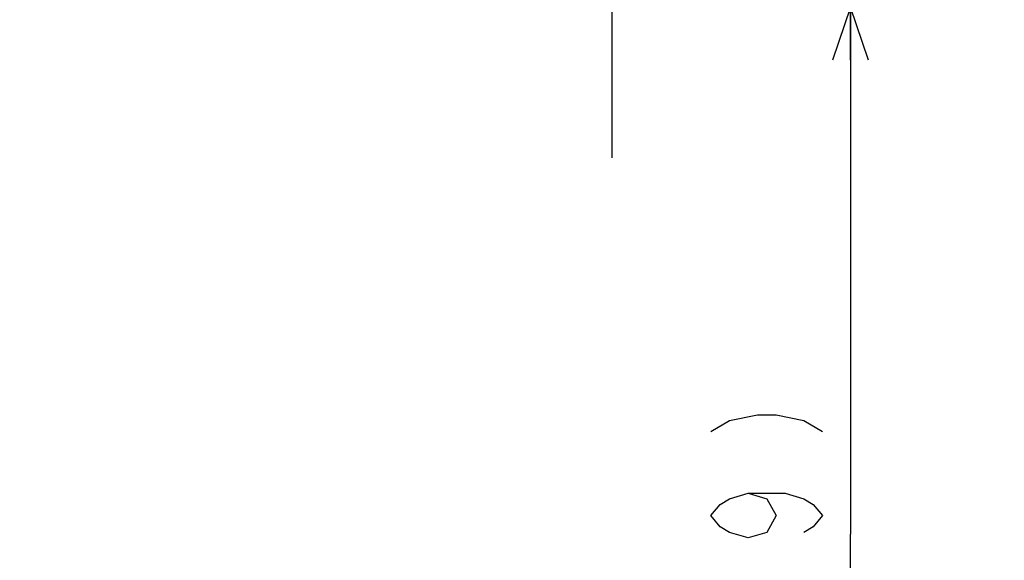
# Model space of a CAD drawing. Extents: x 0 to 594, y 0 to 420.
# Tile 28 of 64: x 283 to 316, y 147 to 165. Entities that reach past the tile are written whole.
import ezdxf

# ---------------------------------------------------------------- set-up
doc = ezdxf.new("R2010")
doc.units = 0
doc.header["$LTSCALE"] = 32.67
doc.linetypes.add('CENTER', pattern=[0.6, 0.375, -0.075, 0.075, -0.075])
doc.layers.get('0').update_dxf_attribs({"linetype": 'CONTINUOUS'})
doc.layers.add('DEFAULT_1', color=7, linetype='CENTER')
doc.layers.add('DRIV_DIM', color=7, linetype='CONTINUOUS')
doc.styles.get("Standard").update_dxf_attribs({"font": 'txt', "width": 0.8})
doc.dimstyles.new('DIMSTYLE_1', dxfattribs={"dimtxt": 3.8, "dimasz": 1.8, "dimexe": 0.18, "dimexo": 0.0625, "dimgap": 0.09, "dimtad": 1, "dimdec": 3, "dimlfac": 5, "dimtxsty": 'STANDARD', "dimblk": 'OPEN', "dimblk1": 'OPEN', "dimblk2": 'OPEN', "dimcen": 0.09, "dimazin": 3, "dimtp": 0.001, "dimtm": 0.001, "dimtfac": 1, "dimtdec": 3, "dimtofl": 0, "dimtmove": 0, "dimatfit": 3, "dimtolj": 1})

# ---------------------------------------------------------------- blocks, each defined once
blk = doc.blocks.new('_OPEN')
at = {"color": 0, "linetype": 'BYBLOCK'}
for p, q in [((0, 0), (-1, 0.342)), ((-1, -0.342), (0, 0)), ((-1, 0), (0, 0))]:
    blk.add_line(p, q, dxfattribs=at)
blk = doc.blocks.new('*D17')
at = {"layer": 'DRIV_DIM', "color": 2, "linetype": 'CONTINUOUS'}
for p, q in [((293.248, 165.71), (312.852, 165.71)), ((310.852, 165.71), (310.852, 147.81)), ((310.852, 129.91), (310.852, 147.81)), ((347.248, 129.91), (308.852, 129.91))]:
    blk.add_line(p, q, dxfattribs=at)
at = {"layer": 'DRIV_DIM', "color": 2, "linetype": 'CONTINUOUS', "xscale": 1.8, "yscale": 1.8, "zscale": 1.8}
for p, rotation in [((310.852, 165.71), 90), ((310.852, 129.91), 270)]:
    blk.add_blockref('_OPEN', p, dxfattribs=dict(at, rotation=rotation))
blk = doc.blocks.new('*D31')
at = {"layer": 'DRIV_DIM', "color": 2, "linetype": 'CONTINUOUS'}
for p, q in [((248.147, 261.71), (420.585, 261.71)), ((418.585, 261.71), (418.585, 195.81)), ((418.585, 129.91), (418.585, 195.81)), ((392.248, 129.91), (420.585, 129.91))]:
    blk.add_line(p, q, dxfattribs=at)
at = {"layer": 'DRIV_DIM', "color": 2, "linetype": 'CONTINUOUS', "xscale": 1.8, "yscale": 1.8, "zscale": 1.8}
for p, rotation in [((418.585, 261.71), 90), ((418.585, 129.91), 270)]:
    blk.add_blockref('_OPEN', p, dxfattribs=dict(at, rotation=rotation))

msp = doc.modelspace()

# ---------------------------------------------------------------- linework, layer by layer
at = {"layer": 'DEFAULT_1', "color": 7, "linetype": 'CENTER'}
msp.add_line((302.7475, 160.59731), (302.7475, 230.42078), dxfattribs=at)
at = {"layer": 'DRIV_DIM', "color": 2, "linetype": 'CONTINUOUS'}
for points in [[(306.10211, 151.29234), (306.73545, 151.67235), (307.68544, 151.86234), (308.31877, 151.86234), (309.26876, 151.67235), (309.9021, 151.29234)], [(307.36875, 149.20234), (308.00209, 149.01234), (308.31877, 148.44235), (308.00209, 147.87235), (307.36875, 147.68233), (306.73545, 147.87235), (306.41876, 148.06234), (306.10211, 148.44235), (306.41876, 148.82233), (306.73545, 149.01234), (307.36875, 149.20234), (308.63542, 149.20234), (309.26876, 149.01234), (309.58545, 148.82233), (309.9021, 148.44235), (309.58545, 148.06234), (309.26876, 147.87235)]]:
    msp.add_lwpolyline(points, dxfattribs=at)

# ---------------------------------------------------------------- dimensions: what is measured, and where the dimension line sits
dim = msp.add_linear_dim(base=(418.58511, 261.71009), p1=(392.2475, 129.91009), p2=(248.14747, 261.71009), angle=90, dimstyle='DIMSTYLE_1', dxfattribs=at)
dim.commit()
dim.dimension.update_dxf_attribs({"geometry": '*D31', "text_midpoint": (417.63511, 192.35892), "dimtype": 160})
dim = msp.add_linear_dim(base=(310.8521, 165.71009), p1=(347.2475, 129.91009), p2=(293.2475, 165.71009), angle=90, text='(<>)', dimstyle='DIMSTYLE_1', dxfattribs=at)
dim.commit()
dim.dimension.update_dxf_attribs({"geometry": '*D17', "text_midpoint": (309.9021, 137.80234), "dimtype": 160})

doc.saveas('drawing.dxf')
